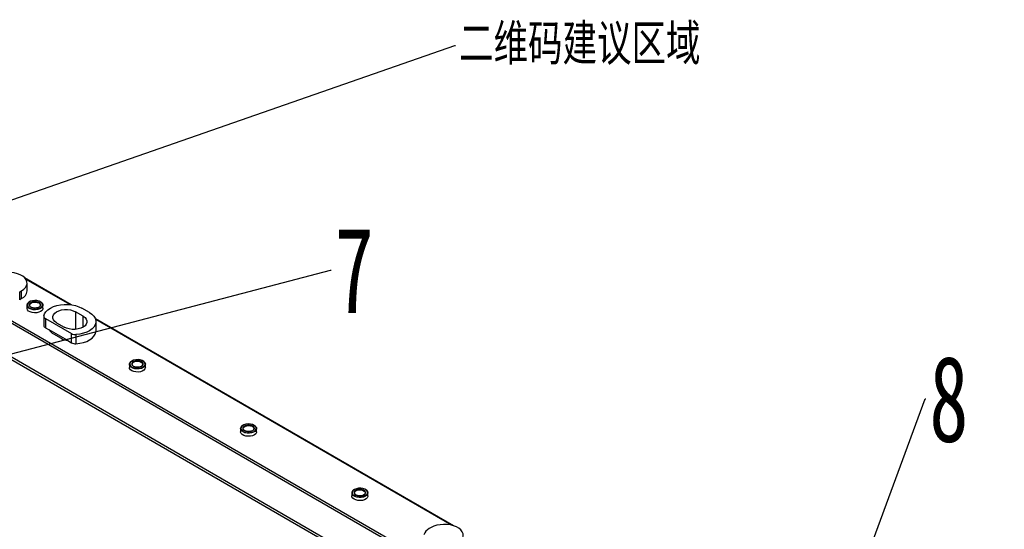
# Model space of a CAD drawing. Header units: millimetres. Extents: x 16386 to 23226, y -7201 to -2390.
# Tile 93 of 94: x 21129 to 21680, y -3120 to -2835. Entities that reach past the tile are written whole.
import ezdxf
from ezdxf import colors
from ezdxf.entities.mleader import LeaderData, LeaderLine
from ezdxf.math import Vec2, Vec3

# ---------------------------------------------------------------- set-up
doc = ezdxf.new("R2010")
doc.units = ezdxf.units.MM
doc.layers.get('0').update_dxf_attribs({"linetype": 'CONTINUOUS'})
doc.layers.add('7标注层', color=4, linetype='CONTINUOUS')
doc.styles.get("Standard").update_dxf_attribs({"font": 'isocp.shx', "width": 0.707, "bigfont": 'hztxt.shx'})
doc.styles.add('标准', font='仿宋GB2312_0.shx', dxfattribs={"width": 0.667})

msp = doc.modelspace()

# ---------------------------------------------------------------- linework, layer by layer
at = {"color": 7, "linetype": 'Continuous', "lineweight": 25}
for p, q in [((21020.58, -2943.27), (21672.53, -3319.63)), ((21157.9, -2994.45), (21131.9, -2979.44)), ((21133.26, -2986.74), (21133.26, -2982.41)), ((21129.12, -2987.31), (21130.18, -2986.7)), ((21129.12, -2991.64), (21129.12, -2987.31)), ((21130.18, -2991.03), (21130.18, -2986.7)), ((21130.18, -2991.03), (21129.12, -2991.64)), ((21133.2, -2994.7), (21133.2, -2996.41)), ((21142.15, -2996.41), (21142.15, -2994.7)), ((21142.62, -3000.92), (21142.62, -3006.06)), ((21164.62, -3000.86), (21160.37, -2998.41)), ((21168.15, -2998.82), (21163.91, -2996.37)), ((21143.5, -3002.14), (21158.16, -3010.6)), ((21143.5, -3002.14), (21143.5, -3007.29)), ((21143.5, -3007.29), (21145.62, -3008.51)), ((21149.77, -3004.54), (21154.01, -3006.99)), ((21371.86, -3117.96), (21171.49, -3002.29)), ((21171.81, -3009.07), (21171.81, -3003.92)), ((21156.03, -3014.52), (21145.62, -3008.51)), ((21148, -3010.7), (21152.24, -3013.15)), ((21158.16, -3015.75), (21158.16, -3010.6)), ((21160.58, -3011.1), (21160.58, -3016.25)), ((21156.03, -3014.52), (21158.16, -3015.75)), ((21190.48, -3027.76), (21190.48, -3029.48)), ((21199.43, -3029.48), (21199.43, -3027.76)), ((21252.7, -3063.69), (21252.7, -3065.4)), ((21261.65, -3065.4), (21261.65, -3063.69)), ((21314.93, -3099.61), (21314.93, -3101.32)), ((21323.88, -3101.32), (21323.88, -3099.61)), ((21359.28, -3118.96), (21358.22, -3119.57))]:
    msp.add_line(p, q, dxfattribs=at)
at = {"color": 8, "linetype": 'Continuous', "lineweight": 25}
for p, q in [((21657.18, -3312.4), (21063.82, -2969.86)), ((21157.17, -2994.36), (21132.46, -2980.09)), ((21160.37, -2998.41), (21160.37, -3008.21)), ((21164.62, -3006.99), (21164.62, -3000.86)), ((21370.72, -3117.64), (21171.63, -3002.71)), ((21604.85, -3302.61), (21116.89, -3020.91)), ((21117.63, -3019.71), (21606.27, -3301.79))]:
    msp.add_line(p, q, dxfattribs=at)
at = {"color": 7, "linetype": 'Continuous', "lineweight": 25, "flags": 128}
for points in [[(21130.18, -2986.7), (21131.42, -2985.84), (21132.36, -2984.86), (21132.98, -2983.8), (21133.24, -2982.69), (21133.15, -2981.57), (21132.71, -2980.49), (21131.93, -2979.46), (21130.83, -2978.54), (21129.46, -2977.75), (21127.86, -2977.12), (21126.09, -2976.66), (21124.21, -2976.41), (21122.27, -2976.36), (21120.35, -2976.51), (21118.51, -2976.87), (21116.82, -2977.41), (21115.33, -2978.13)], [(21134.51, -2996.53), (21133.75, -2995.94), (21133.3, -2995.25), (21133.21, -2994.51), (21133.48, -2993.8), (21134.09, -2993.15), (21134.58, -2992.83)], [(21141.95, -2994.51), (21141.92, -2994.26), (21141.59, -2993.55), (21140.92, -2992.93), (21139.95, -2992.45), (21138.78, -2992.15), (21137.52, -2992.07), (21136.26, -2992.21), (21135.14, -2992.55), (21134.24, -2993.07), (21133.64, -2993.72), (21133.4, -2994.44), (21133.41, -2994.73)], [(21139.94, -2995.84), (21140.58, -2995.32), (21140.86, -2994.7), (21140.77, -2994.06), (21140.3, -2993.48), (21139.51, -2993.02), (21138.5, -2992.75), (21137.4, -2992.7), (21136.32, -2992.86), (21135.41, -2993.23), (21134.77, -2993.76), (21134.49, -2994.37), (21134.58, -2995.01), (21135.05, -2995.6), (21135.84, -2996.05), (21136.85, -2996.32), (21137.95, -2996.38), (21139.03, -2996.21), (21139.94, -2995.84)], [(21140.77, -2992.83), (21140.84, -2992.87), (21141.6, -2993.46), (21142.05, -2994.15), (21142.14, -2994.88), (21141.87, -2995.6), (21141.26, -2996.25), (21140.36, -2996.77), (21139.24, -2997.12), (21137.99, -2997.28), (21136.72, -2997.22), (21135.53, -2996.97), (21134.51, -2996.53)], [(21134.68, -2994.7), (21134.78, -2994.25), (21135.22, -2993.71), (21135.95, -2993.28), (21136.9, -2993.03), (21137.94, -2992.97), (21138.94, -2993.13), (21139.8, -2993.47), (21140.39, -2993.97), (21140.66, -2994.55), (21140.57, -2995.15), (21140.13, -2995.69), (21139.79, -2995.93)], [(21142.63, -3000.74), (21143.04, -2999.51), (21143.81, -2998.34), (21144.91, -2997.27), (21146.32, -2996.32), (21147.99, -2995.53), (21149.88, -2994.91), (21151.92, -2994.49), (21154.05, -2994.28), (21156.22, -2994.29), (21158.35, -2994.51), (21160.38, -2994.94), (21162.25, -2995.57), (21163.91, -2996.37)], [(21142.15, -2996.41), (21142.05, -2996.96), (21141.6, -2997.65), (21140.84, -2998.24), (21139.82, -2998.68), (21138.63, -2998.94), (21137.36, -2998.99), (21136.11, -2998.83), (21134.99, -2998.48), (21134.09, -2997.96), (21133.48, -2997.32), (21133.21, -2996.6), (21133.2, -2996.41)], [(21149.77, -3004.54), (21148.72, -3003.78), (21147.99, -3002.9), (21147.62, -3001.96), (21147.62, -3000.99), (21147.99, -3000.04), (21148.72, -2999.17), (21149.77, -2998.41), (21151.08, -2997.81), (21152.59, -2997.39), (21154.23, -2997.17), (21155.91, -2997.17), (21157.55, -2997.39), (21159.06, -2997.81), (21160.37, -2998.41)], [(21164.62, -3000.86), (21165.66, -3001.62), (21166.39, -3002.49), (21166.77, -3003.44), (21166.77, -3004.41), (21166.39, -3005.35), (21165.66, -3006.23), (21164.62, -3006.99), (21163.3, -3007.59), (21161.79, -3008.01), (21160.15, -3008.23), (21158.47, -3008.23), (21156.84, -3008.01), (21155.32, -3007.59), (21154.01, -3006.99)], [(21168.15, -2998.82), (21169.54, -2999.78), (21170.63, -3000.86), (21171.38, -3002.03), (21171.76, -3003.26), (21171.77, -3004.51), (21171.41, -3005.74), (21170.68, -3006.92), (21169.62, -3008.01), (21168.24, -3008.97), (21166.6, -3009.79), (21164.73, -3010.43), (21162.71, -3010.87), (21160.58, -3011.1)], [(21160.58, -3016.25), (21162.71, -3016.01), (21164.73, -3015.57), (21166.6, -3014.93), (21168.24, -3014.12), (21169.62, -3013.15), (21170.68, -3012.07), (21171.41, -3010.89), (21171.77, -3009.66), (21171.81, -3009.07)], [(21191.43, -3029.36), (21190.79, -3028.72), (21190.5, -3028.01), (21190.56, -3027.27), (21190.98, -3026.58), (21191.72, -3025.98), (21191.86, -3025.9)], [(21199.13, -3027.08), (21199.05, -3026.89), (21198.5, -3026.23), (21197.64, -3025.68), (21196.55, -3025.31), (21195.31, -3025.14), (21194.03, -3025.19), (21192.84, -3025.45), (21191.84, -3025.91), (21191.11, -3026.51), (21190.73, -3027.21), (21190.68, -3027.53)], [(21198.04, -3025.9), (21198.47, -3026.17), (21199.11, -3026.81), (21199.41, -3027.52), (21199.34, -3028.26), (21198.93, -3028.95), (21198.18, -3029.55), (21197.18, -3030), (21196, -3030.28), (21194.73, -3030.34), (21193.48, -3030.2), (21192.35, -3029.87), (21191.43, -3029.36), (21191.43, -3029.36)], [(21196.93, -3029.05), (21197.67, -3028.58), (21198.08, -3027.98), (21198.12, -3027.34), (21197.77, -3026.73), (21197.09, -3026.23), (21196.14, -3025.89), (21195.06, -3025.75), (21193.96, -3025.84), (21192.98, -3026.15), (21192.23, -3026.62), (21191.82, -3027.22), (21191.78, -3027.86), (21192.13, -3028.47), (21192.81, -3028.98), (21193.76, -3029.31), (21194.84, -3029.45), (21195.94, -3029.36), (21196.93, -3029.05)], [(21191.95, -3027.76), (21191.95, -3027.71), (21192.17, -3027.12), (21192.72, -3026.61), (21193.54, -3026.24), (21194.53, -3026.05), (21195.57, -3026.07), (21196.54, -3026.29), (21197.31, -3026.7), (21197.8, -3027.23), (21197.95, -3027.82), (21197.73, -3028.41), (21197.18, -3028.92), (21196.8, -3029.13)], [(21199.43, -3029.48), (21199.42, -3029.61), (21199.18, -3030.33), (21198.59, -3030.98), (21197.71, -3031.51), (21196.61, -3031.88), (21195.37, -3032.05), (21194.1, -3032.01), (21192.89, -3031.77), (21191.86, -3031.35), (21191.07, -3030.77), (21190.6, -3030.08), (21190.48, -3029.48)], [(21253.29, -3064.97), (21252.82, -3064.28), (21252.71, -3063.55), (21252.95, -3062.83), (21253.54, -3062.18), (21254.08, -3061.82)], [(21261.42, -3063.22), (21261.41, -3063.17), (21261.04, -3062.46), (21260.32, -3061.85), (21259.33, -3061.39), (21258.15, -3061.12), (21256.88, -3061.06), (21255.63, -3061.22), (21254.53, -3061.59), (21253.66, -3062.12), (21253.1, -3062.78), (21252.94, -3063.2)], [(21260.27, -3061.82), (21260.28, -3061.82), (21261.06, -3062.4), (21261.53, -3063.09), (21261.65, -3063.82), (21261.4, -3064.54), (21260.81, -3065.19), (21259.93, -3065.72), (21258.82, -3066.09), (21257.58, -3066.26), (21256.31, -3066.22), (21255.11, -3065.98), (21254.07, -3065.55), (21253.29, -3064.97), (21253.29, -3064.97)], [(21258.76, -3065.13), (21259.62, -3064.72), (21260.18, -3064.16), (21260.38, -3063.53), (21260.19, -3062.9), (21259.64, -3062.34), (21258.79, -3061.93), (21257.75, -3061.7), (21256.63, -3061.7), (21255.59, -3061.92), (21254.73, -3062.33), (21254.17, -3062.88), (21253.98, -3063.51), (21254.16, -3064.15), (21254.72, -3064.7), (21255.56, -3065.12), (21256.61, -3065.34), (21257.72, -3065.34), (21258.76, -3065.13)], [(21254.57, -3064.54), (21254.22, -3063.98), (21254.22, -3063.38), (21254.58, -3062.81), (21255.26, -3062.35), (21256.16, -3062.06), (21257.19, -3061.95), (21258.22, -3062.06), (21259.11, -3062.36), (21259.78, -3062.83), (21260.13, -3063.39), (21260.13, -3063.99), (21259.77, -3064.56), (21259.37, -3064.87)], [(21261.65, -3065.4), (21261.57, -3065.9), (21261.14, -3066.59), (21260.4, -3067.19), (21259.4, -3067.64), (21258.21, -3067.91), (21256.94, -3067.98), (21255.69, -3067.84), (21254.56, -3067.5), (21253.65, -3066.99), (21253.01, -3066.35), (21252.72, -3065.63), (21252.7, -3065.4)], [(21323.67, -3099.55), (21323.54, -3098.83), (21323.05, -3098.15), (21322.23, -3097.59), (21321.15, -3097.19), (21319.93, -3097), (21318.65, -3097.01), (21317.45, -3097.25), (21316.41, -3097.68), (21315.64, -3098.27), (21315.21, -3098.96), (21315.13, -3099.5)], [(21322.49, -3097.74), (21323.07, -3098.12), (21323.64, -3098.78), (21323.87, -3099.5), (21323.74, -3100.24), (21323.26, -3100.92), (21322.47, -3101.49), (21321.42, -3101.91), (21320.22, -3102.15), (21318.94, -3102.18), (21317.71, -3102), (21316.61, -3101.63), (21315.74, -3101.09), (21315.16, -3100.43), (21315.16, -3100.43)], [(21320.43, -3101.19), (21321.4, -3100.89), (21322.13, -3100.4), (21322.54, -3099.81), (21322.57, -3099.17), (21322.21, -3098.56), (21321.52, -3098.06), (21320.57, -3097.72), (21319.48, -3097.6), (21318.38, -3097.69), (21317.4, -3098), (21316.67, -3098.48), (21316.26, -3099.08), (21316.24, -3099.72), (21316.59, -3100.33), (21317.29, -3100.83), (21318.24, -3101.16), (21319.33, -3101.29), (21320.43, -3101.19)], [(21316.4, -3099.61), (21316.4, -3099.57), (21316.61, -3098.98), (21317.15, -3098.46), (21317.96, -3098.09), (21318.95, -3097.9), (21319.99, -3097.91), (21320.96, -3098.13), (21321.74, -3098.53), (21322.24, -3099.05), (21322.4, -3099.65), (21322.2, -3100.24), (21321.65, -3100.75), (21320.84, -3101.13), (21320.35, -3101.25)], [(21323.88, -3101.32), (21323.85, -3101.59), (21323.54, -3102.3), (21322.9, -3102.93), (21321.97, -3103.44), (21320.83, -3103.77), (21319.58, -3103.9), (21318.31, -3103.83), (21317.14, -3103.55), (21316.14, -3103.09), (21315.41, -3102.49), (21315, -3101.79), (21314.93, -3101.32)], [(21374.13, -3127.53), (21375.37, -3126.67), (21376.31, -3125.69), (21376.93, -3124.63), (21377.2, -3123.52), (21377.11, -3122.4), (21376.66, -3121.32), (21375.88, -3120.29), (21374.79, -3119.37), (21373.41, -3118.58), (21371.82, -3117.95), (21370.04, -3117.49), (21368.16, -3117.24), (21366.22, -3117.19), (21364.3, -3117.34), (21362.47, -3117.7), (21360.77, -3118.24), (21359.28, -3118.96)]]:
    msp.add_lwpolyline(points, dxfattribs=at)
at = {"color": 8, "linetype": 'Continuous', "lineweight": 25, "flags": 128}
for points in [[(21190.68, -3027.53), (21190.72, -3027.95), (21191.08, -3028.65), (21191.79, -3029.26), (21192.78, -3029.73), (21193.97, -3030), (21195.23, -3030.06), (21196.48, -3029.91), (21197.59, -3029.54)], [(21197.59, -3029.54), (21198.46, -3029.01), (21199.03, -3028.35), (21199.23, -3027.62), (21199.13, -3027.08)], [(21252.94, -3063.2), (21252.9, -3063.51), (21253.09, -3064.24), (21253.63, -3064.9), (21254.5, -3065.44), (21255.6, -3065.82), (21256.84, -3065.98), (21258.11, -3065.93), (21259.3, -3065.67)], [(21259.3, -3065.67), (21260.3, -3065.21), (21261.02, -3064.6), (21261.4, -3063.9), (21261.42, -3063.22)], [(21315.13, -3099.5), (21315.15, -3099.69), (21315.46, -3100.41), (21316.13, -3101.03), (21317.09, -3101.52), (21318.25, -3101.82), (21319.52, -3101.91), (21320.77, -3101.78)], [(21320.77, -3101.78), (21321.9, -3101.45), (21322.81, -3100.93), (21323.42, -3100.28), (21323.67, -3099.56), (21323.67, -3099.55)]]:
    msp.add_lwpolyline(points, dxfattribs=at)
at = {"color": 7, "linetype": 'Continuous', "lineweight": 25}
for centre, radius, start, end in [((21128.05, -2986.25), 5.23, 294.0289, 354.6512), ((21137.67, -2990.57), 6.46, 243.8776, 297.9391), ((21144.05, -3000.84), 1.42, 176.1825, 247.1049), ((21144.09, -3005.93), 1.48, 184.9896, 246.3308), ((21151.09, -3004.96), 6.52, 213.0168, 241.6913), ((21150.92, -3005.15), 6.28, 212.4469, 242.2611), ((21160.23, -3006.66), 4.46, 242.2573, 274.5313), ((21158.36, -3002.18), 12.56, 240.879, 259.3371), ((21158.46, -3001.88), 12.87, 241.1037, 259.1124), ((21160.23, -3011.81), 4.46, 242.2573, 274.5313), ((21316.93, -3099.6), 1.96, 108.5808, 205.2877), ((21360.81, -3124.81), 5.85, 116.2961, 161.911)]:
    msp.add_arc(centre, radius, start, end, dxfattribs=at)
at = {"color": 8, "linetype": 'Continuous', "lineweight": 25}
for centre, radius, start, end in [((21135.68, -2994.22), 2.32, 192.8595, 248.4165), ((21139.87, -2994.37), 2.09, 293.4182, 356.0714)]:
    msp.add_arc(centre, radius, start, end, dxfattribs=at)
at = {"color": 7, "linetype": 'Continuous', "lineweight": 25}
for points, knots in [([(21139.84, -2995.83), (21139.72, -2995.9), (21139.36, -2996.08), (21138.62, -2996.29), (21137.64, -2996.38), (21136.68, -2996.27), (21136, -2996.1), (21135.74, -2995.94), (21135.7, -2995.91)], [0, 0, 0, 0, 0.109005, 0.320081, 0.532397, 0.745044, 0.957117, 1, 1, 1, 1]), ([(21196.84, -3029.04), (21196.71, -3029.09), (21196.31, -3029.25), (21195.53, -3029.41), (21194.54, -3029.43), (21193.61, -3029.26), (21192.97, -3029.04), (21192.75, -3028.86), (21192.72, -3028.84)], [0, 0, 0, 0, 0.109287, 0.320752, 0.533381, 0.746078, 0.957779, 1, 1, 1, 1]), ([(21255.05, -3064.81), (21254.94, -3064.76), (21254.79, -3064.69), (21254.71, -3064.6), (21254.68, -3064.57)], [0, 0, 0, 0, 0.674736, 1, 1, 1, 1]), ([(21258.7, -3065.1), (21258.55, -3065.14), (21258.12, -3065.27), (21257.3, -3065.36), (21256.33, -3065.29), (21255.53, -3065.1), (21255.18, -3064.89), (21255.05, -3064.81)], [0, 0, 0, 0, 0.125617, 0.368622, 0.612699, 0.856318, 1, 1, 1, 1]), ([(21316.81, -3100.4), (21316.77, -3100.37), (21316.68, -3100.31), (21316.66, -3100.25), (21316.64, -3100.22)], [0, 0, 0, 0, 0.539733, 1, 1, 1, 1]), ([(21320.39, -3101.16), (21320.23, -3101.19), (21319.75, -3101.27), (21318.92, -3101.26), (21317.99, -3101.09), (21317.24, -3100.79), (21316.94, -3100.52), (21316.81, -3100.4)], [0, 0, 0, 0, 0.120658, 0.354018, 0.587978, 0.820762, 1, 1, 1, 1])]:
    msp.add_open_spline(points, degree=3, knots=knots, dxfattribs=at)

# ---------------------------------------------------------------- leaders
at = {"layer": '7标注层', "ltscale": 5}
ml = msp.add_multileader_mtext('Standard', dxfattribs=at)
ml.set_content('{\\fSimSun|b0|i0|c134|p2;二维码建议区域}', color=256)
ml.set_leader_properties()
ml.build(insert=Vec2(0, 0))
ml.multileader.update_dxf_attribs({"text_right_attachment_type": 6, "dogleg_length": 0.36})
ctx = ml.context
ctx.base_point, ctx.char_height, ctx.plane_origin = Vec3(21372.93, -2849.55), 20, Vec3(20996.58, -2971.96)
ctx.right_attachment = 6
notes = []
notes.append((ctx, [(0, (1, 1, 0), (21372.57, -2849.55), (1, 0), 0.36, [(0, [(21005.73, -2977.33)], 0, [])])]))
ctx.mtext.insert, ctx.mtext.flow_direction = Vec3(21374.93, -2838.1), 5
ml = msp.add_multileader_mtext('Standard', dxfattribs=at)
ml.set_content('7', color=256, style='标准')
ml.set_leader_properties()
ml.build(insert=Vec2(0, 0))
ml.multileader.update_dxf_attribs({"text_right_attachment_type": 6, "dogleg_length": 0.36})
ctx = ml.context
ctx.base_point, ctx.char_height, ctx.plane_origin = Vec3(21303.39, -2975.05), 48, Vec3(21210.16, -2613.69)
ctx.right_attachment = 6
notes.append((ctx, [(1, (1, 1, 0), (21303.03, -2975.05), (1, 0), 0.36, [(0, [(21019.74, -3049.36)], 0, [])])]))
ctx.mtext.insert, ctx.mtext.flow_direction = Vec3(21305.39, -2951.05), 5
ml = msp.add_multileader_mtext('Standard', dxfattribs=at)
ml.set_content('8', color=256, style='标准')
ml.set_leader_properties()
ml.build(insert=Vec2(0, 0))
ml.multileader.update_dxf_attribs({"text_right_attachment_type": 6, "dogleg_length": 0.36})
ctx = ml.context
ctx.base_point, ctx.char_height, ctx.plane_origin = Vec3(21636.01, -3047.03), 48, Vec3(21593.1, -2761.62)
ctx.right_attachment = 6
notes.append((ctx, [(1, (1, 1, 0), (21635.65, -3047.03), (1, 0), 0.36, [(0, [(21517.53, -3366.32)], 0, [])])]))
ctx.mtext.insert, ctx.mtext.flow_direction = Vec3(21638.01, -3023.03), 5
for ctx, leaders in notes:
    for number, flags, end, landing, length, lines in leaders:
        leader = LeaderData()
        leader.index, (leader.has_last_leader_line, leader.has_dogleg_vector, leader.attachment_direction) = number, flags
        leader.last_leader_point, leader.dogleg_vector, leader.dogleg_length = Vec3(end), Vec3(landing), length
        for number, points, colour, breaks in lines:
            line = LeaderLine()
            line.index, line.vertices, line.color, line.breaks = number, Vec3.list(points), colors.encode_raw_color(colour), breaks
            leader.lines.append(line)
        ctx.leaders.append(leader)

doc.saveas('drawing.dxf')
